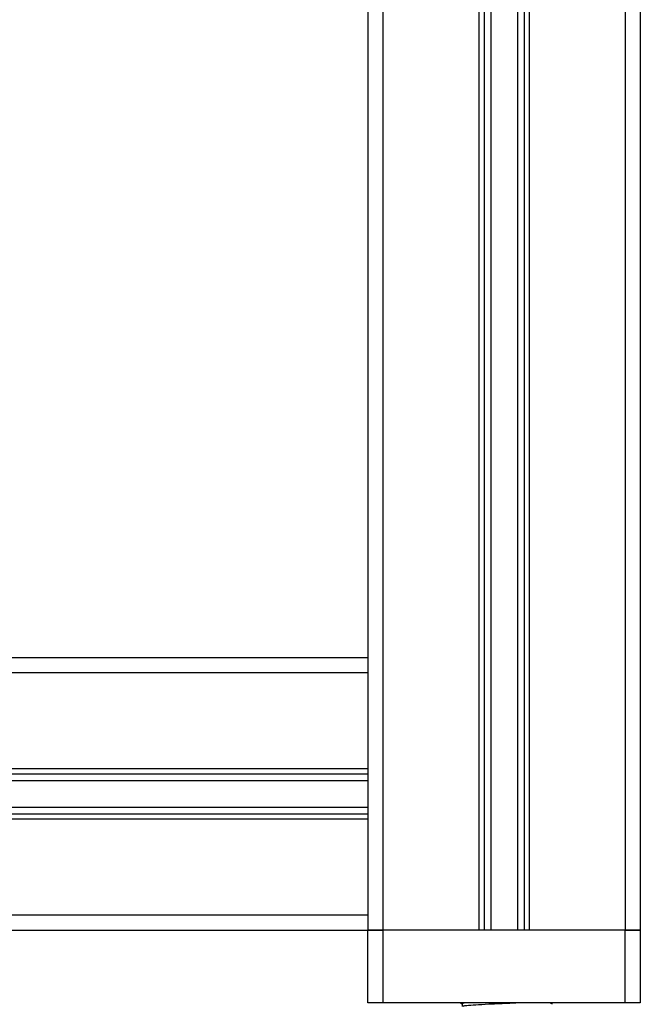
# Model space of a CAD drawing. Header units: millimetres. Extents: x 0 to 420, y 0 to 297.
# Tile 18 of 105: x 144.51 to 149.64, y 201.17 to 209.3. Entities that reach past the tile are written whole.
import ezdxf

# ---------------------------------------------------------------- set-up
doc = ezdxf.new("R2010")
doc.units = ezdxf.units.MM

msp = doc.modelspace()

# ---------------------------------------------------------------- linework, layer by layer
at = {"color": 7, "linetype": 'Continuous', "lineweight": 25}
for p, q in [((147.38943, 231.28329), (147.38943, 204.03329)), ((147.51443, 231.28329), (147.51443, 201.78329)), ((148.30693, 231.28329), (148.30693, 201.78329)), ((148.34955, 231.28329), (148.34955, 201.78329)), ((148.40438, 231.28329), (148.40438, 201.78329)), ((148.62448, 231.28329), (148.62448, 201.78329)), ((148.67931, 231.28329), (148.67931, 201.78329)), ((148.72193, 231.28329), (148.72193, 201.78329)), ((149.51443, 231.28329), (149.51443, 201.78329)), ((149.63943, 223.41257), (149.63943, 201.78329)), ((141.63943, 204.03329), (147.38943, 204.03329)), ((147.38943, 204.03329), (147.38943, 203.90829)), ((141.63943, 203.90829), (147.38943, 203.90829)), ((147.38943, 203.90829), (147.38943, 203.11579)), ((141.63943, 203.11579), (147.38943, 203.11579)), ((141.63943, 203.07317), (147.38943, 203.07317)), ((147.38943, 203.11579), (147.38943, 202.70079)), ((141.63943, 203.01834), (147.38943, 203.01834)), ((141.63943, 202.79825), (147.38943, 202.79825)), ((141.63943, 202.74341), (147.38943, 202.74341)), ((141.63943, 202.70079), (147.38943, 202.70079)), ((147.38943, 202.70079), (147.38943, 201.90829)), ((141.63943, 201.90829), (147.38943, 201.90829)), ((147.38943, 201.90829), (147.38943, 201.78329)), ((141.63943, 201.78329), (147.38943, 201.78329)), ((147.38943, 201.18329), (147.38943, 201.78329)), ((147.38943, 201.78329), (147.51443, 201.78329)), ((147.51443, 201.78329), (147.38943, 201.78329)), ((147.51443, 201.78329), (147.51443, 201.18329)), ((149.51443, 201.78329), (147.51443, 201.78329)), ((148.30693, 201.78329), (147.51443, 201.78329)), ((149.51443, 201.78329), (148.72193, 201.78329)), ((149.51443, 201.18329), (149.51443, 201.78329)), ((149.51443, 201.78329), (149.63943, 201.78329)), ((149.63943, 201.78329), (149.51443, 201.78329)), ((149.63943, 201.78329), (149.63943, 201.18329)), ((147.51443, 201.18329), (147.38943, 201.18329)), ((149.51443, 201.18329), (147.51443, 201.18329)), ((148.15415, 201.18329), (148.16856, 201.17495)), ((148.91345, 201.17052), (148.89138, 201.18329)), ((149.63943, 201.18329), (149.51443, 201.18329)), ((148.16856, 201.17557), (148.16856, 201.15129))]:
    msp.add_line(p, q, dxfattribs=at)
for points, knots in [([(148.20938, 201.18329), (148.19849, 201.18223), (148.17325, 201.17976), (148.17099, 201.17709), (148.1697, 201.17557)], [0, 0, 0, 0, 0.43157007, 1, 1, 1, 1]), ([(148.67552, 201.18329), (148.63248, 201.18119), (148.54997, 201.17717), (148.41605, 201.17143), (148.30053, 201.16505), (148.22095, 201.16), (148.1787, 201.15565), (148.17474, 201.153), (148.17318, 201.15195)], [0, 0, 0, 0, 0.2013424, 0.3859426, 0.5759642, 0.7590702, 0.9049692, 1, 1, 1, 1])]:
    msp.add_open_spline(points, degree=3, knots=knots, dxfattribs=at)

doc.saveas('drawing.dxf')
